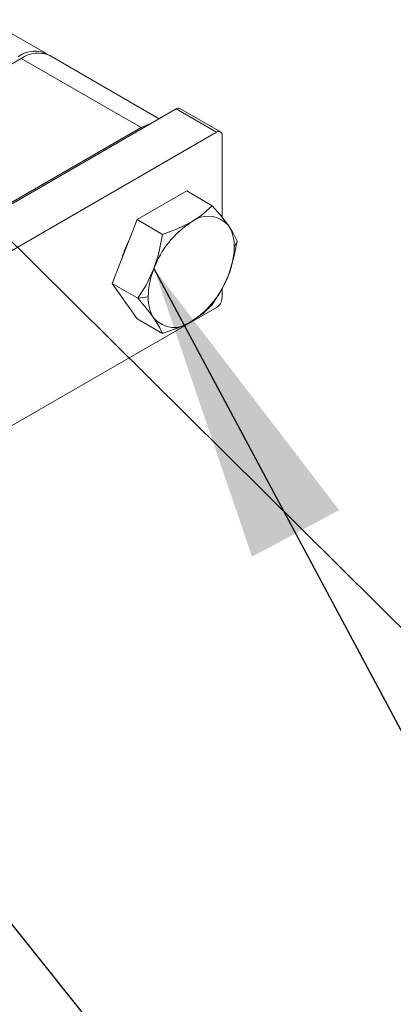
# Model space of a CAD drawing. Header units: millimetres. Extents: x 450 to 25135, y 150 to 17673.
# Tile 23 of 256: x 4407 to 4538, y 2262 to 2606. Entities that reach past the tile are written whole.
import ezdxf

# ---------------------------------------------------------------- set-up
doc = ezdxf.new("R2010")
doc.units = ezdxf.units.MM
doc.linetypes.add('SLD-Continua', pattern=[0])
doc.layers.add('COTAS', color=1, linetype='SLD-Continua')
doc.styles.get("Standard").update_dxf_attribs({"font": 'ARIALN.TTF'})
doc.dimstyles.new('SLDDIMSTYLE0', dxfattribs={"dimtxt": 0.18, "dimasz": 105, "dimexe": 0, "dimexo": 0.0625, "dimgap": 0, "dimtad": 0, "dimtih": 1, "dimtoh": 1, "dimdec": 0, "dimrnd": 1e-09, "dimzin": 0, "dimdsep": 46, "dimtxsty": 'Standard', "dimsah": 1, "dimcen": 0.09, "dimadec": 0, "dimazin": 0, "dimtfac": 105, "dimtdec": 0, "dimtofl": 0, "dimtmove": 0, "dimatfit": 3, "dimfxl": 1, "dimfrac": 2, "dimtolj": 1, "dimtzin": 0, "dimarcsym": 0})

msp = doc.modelspace()

# ---------------------------------------------------------------- linework, layer by layer
at = {"layer": 'COTAS', "linetype": 'SLD-Continua', "lineweight": 18, "ltscale": 30}
for p, q in [((4416.52, 2594.3), (4384.32, 2612.89)), ((4407.58, 2592.69), (4384.32, 2579.27)), ((4449.47, 2568.51), (4407.58, 2592.69)), ((4455.77, 2571.63), (4417.58, 2593.69)), ((4461.67, 2575.04), (4341.82, 2505.85)), ((4475.81, 2566.88), (4461.67, 2575.04)), ((4477.19, 2567.01), (4463.05, 2575.18)), ((4449.47, 2568.51), (4354.01, 2513.4)), ((4475.81, 2566.88), (4355.96, 2497.69)), ((4477.76, 2565.75), (4477.76, 2537.17)), ((4465.4, 2546.37), (4448.05, 2536.35)), ((4465.4, 2546.37), (4474.31, 2541.22)), ((4448.05, 2536.35), (4439.37, 2513.99)), ((4448.05, 2536.35), (4456.96, 2531.21)), ((4482.98, 2528.88), (4482, 2526.76)), ((4439.37, 2513.99), (4448.28, 2508.85)), ((4439.37, 2513.99), (4448.05, 2501.65)), ((4477.76, 2512.12), (4477.76, 2509)), ((4451.95, 2509.42), (4448.28, 2508.85)), ((4475.81, 2505.64), (4355.96, 2436.44)), ((4448.05, 2501.65), (4456.96, 2496.51))]:
    msp.add_line(p, q, dxfattribs=at)
at = {"layer": 'COTAS', "linetype": 'SLD-Continua', "lineweight": 18, "ltscale": 30, "flags": 128}
for points in [[(4449.47, 2568.51), (4452.23, 2569.79), (4452.98, 2570.02)], [(4474.31, 2541.22), (4470.39, 2537.71), (4466.98, 2535.44)], [(4479.99, 2534.28), (4477.23, 2537.86), (4474.31, 2541.22)], [(4466.98, 2535.44), (4461.87, 2532.97), (4456.96, 2531.21)], [(4482.98, 2528.88), (4481.57, 2531.81), (4479.99, 2534.28)], [(4456.96, 2531.21), (4455.54, 2524.13), (4453.96, 2519.25)], [(4479.99, 2516.93), (4481.92, 2523.21), (4482.98, 2528.88)], [(4453.96, 2519.25), (4451.2, 2513.45), (4448.28, 2508.85)], [(4474.31, 2506.52), (4477.9, 2512.34), (4479.99, 2516.93)], [(4448.28, 2508.85), (4451.87, 2504.66), (4453.96, 2501.9)], [(4466.98, 2500.74), (4471.25, 2503.69), (4474.31, 2506.52)], [(4453.96, 2501.9), (4455.9, 2498.8), (4456.96, 2496.51)], [(4456.96, 2496.51), (4463.05, 2498.77), (4466.98, 2500.74)]]:
    msp.add_lwpolyline(points, dxfattribs=at)
at = {"layer": 'COTAS', "linetype": 'SLD-Continua', "lineweight": 18, "ltscale": 900}
for centre, radius, start, end in [((4412.26, 2585.87), 9.4, 59.4852, 127.6925), ((4413.44, 2584.52), 10.06, 65.6921, 125.6205), ((4462.48, 2573.92), 1.38, 65.6956, 125.6198), ((4476.57, 2565.95), 1.2, 350.7843, 129.2053), ((4472.89, 2528.21), 9.34, 40.5329, 129.246), ((4484.56, 2507.98), 32.61, 122.6365, 159.7748), ((4468.97, 2527.3), 13.04, 357.6507, 32.3482), ((4472.99, 2514.4), 31.37, 152.7223, 165.4688), ((4454.34, 2527.3), 27.67, 337.9809, 358.8896), ((4479.6, 2508.88), 27.66, 157.9772, 178.8934), ((4449.38, 2528.2), 32.62, 302.6393, 339.771), ((4464.98, 2508.88), 13.04, 177.6466, 212.3523), ((4473.54, 2509.2), 4.23, 302.605, 357.3923), ((4461.06, 2507.97), 9.34, 220.5308, 309.2508)]:
    msp.add_arc(centre, radius, start, end, dxfattribs=at)

# ---------------------------------------------------------------- leaders
at = {"layer": 'COTAS', "ltscale": 30}
for points in [[(4306.5, 2625.55), (5296.38, 1643.75)], [(4453.96, 2519.25), (4921.82, 1643.75)], [(4106.71, 2513.03), (5187.86, 1535.23)], [(4294.37, 2427.12), (4921.82, 1643.75)], [(4352.81, 2297.77), (4575.26, 1643.75)]]:
    msp.add_leader(points, dimstyle='SLDDIMSTYLE0', dxfattribs=at)

doc.saveas('drawing.dxf')
